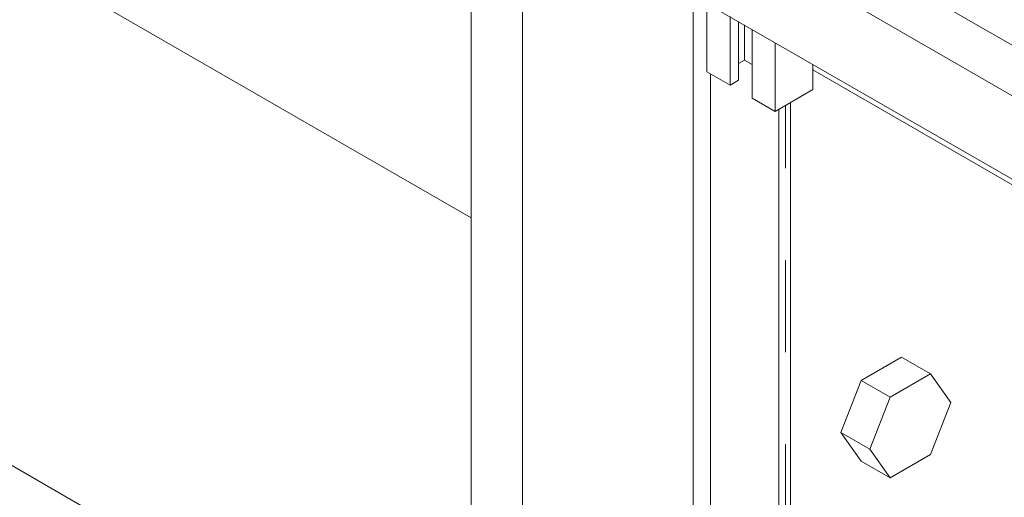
# Model space of a CAD drawing. Header units: millimetres. Extents: x 450 to 25135, y 150 to 17673.
# Tile 158 of 256: x 6977 to 7385, y 11606 to 11804. Entities that reach past the tile are written whole.
import ezdxf

# ---------------------------------------------------------------- set-up
doc = ezdxf.new("R2010")
doc.units = ezdxf.units.MM
doc.linetypes.add('SLD-Centrada-doble', pattern=[12.7, 6.35, -1.27, 1.27, -1.27, 1.27, -1.27])
doc.linetypes.add('SLD-Continua', pattern=[0])
doc.layers.add('COTAS', color=1, linetype='SLD-Continua')
doc.layers.add('OCULTA', color=8, linetype='SLD-Continua')

msp = doc.modelspace()

# ---------------------------------------------------------------- linework, layer by layer
at = {"color": 7, "linetype": 'SLD-Continua', "lineweight": 18, "ltscale": 30}
for p, q in [((8724.62, 11000.92), (7224.75, 11866.78)), ((7257.83, 11868.56), (8720.83, 11023.99)), ((7209.75, 11840.8), (8724.62, 10966.28))]:
    msp.add_line(p, q, dxfattribs=at)
at = {"layer": 'COTAS', "linetype": 'SLD-Continua', "lineweight": 18, "ltscale": 30}
for p, q in [((7261.62, 11810.86), (7261.62, 11782.44)), ((7271.17, 11805.35), (7271.17, 11776.93)), ((7274.7, 11803.31), (7274.7, 11778.97)), ((7277.18, 11801.88), (7277.18, 11787.34)), ((7280.36, 11800.04), (7280.36, 11771.62)), ((7289.9, 11794.53), (7289.9, 11766.11)), ((7277.18, 11787.34), (7274.7, 11785.91)), ((7280.36, 11785.5), (7277.18, 11787.34)), ((7305.46, 11785.55), (7305.46, 11775.09)), ((7271.17, 11776.93), (7261.62, 11782.44)), ((7274.7, 11778.97), (7271.17, 11776.93)), ((7289.9, 11766.11), (7305.46, 11775.09)), ((7289.9, 11766.11), (7280.36, 11771.62))]:
    msp.add_line(p, q, dxfattribs=at)
at = {"layer": 'OCULTA', "linetype": 'SLD-Continua', "lineweight": 18, "ltscale": 30}
for p, q in [((7164.04, 11721.97), (6700.88, 11989.34)), ((7164.04, 11721.97), (6700.88, 11989.34)), ((7164.04, 11721.97), (6700.88, 11989.34)), ((7164.04, 11721.97), (6700.88, 11989.34)), ((7164.04, 11509.7), (6517.04, 11883.21)), ((7164.04, 11509.7), (6517.04, 11883.21)), ((7164.04, 11509.7), (6517.04, 11883.21)), ((7164.04, 11509.7), (6517.04, 11883.21)), ((7164.04, 11093.27), (7164.04, 11864.9)), ((7164.04, 11093.27), (7164.04, 11864.9)), ((7164.04, 11093.27), (7164.04, 11864.9)), ((7164.04, 11093.27), (7164.04, 11864.9)), ((7255.96, 11814.12), (7255.96, 10136.29)), ((7185.25, 11807.35), (7185.25, 10177.11)), ((7305.46, 11783.26), (8724.62, 10963.99)), ((7305.46, 11783.26), (8724.62, 10963.99)), ((7305.46, 11783.26), (8724.62, 10963.99)), ((7263.03, 11781.62), (7263.03, 11003.46)), ((7291.32, 11019.79), (7291.32, 11766.93)), ((7291.32, 11019.79), (7291.32, 11766.93)), ((7291.32, 11019.79), (7291.32, 11766.93)), ((7296.15, 11439.02), (7296.15, 11769.72)), ((7296.15, 11439.02), (7296.15, 11769.72)), ((7296.15, 11439.02), (7296.15, 11769.72)), ((7342.11, 11664.37), (7325.38, 11654.7)), ((7342.11, 11664.37), (7354.13, 11657.43)), ((7354.13, 11657.43), (7337.4, 11647.76)), ((7362.5, 11645.52), (7354.13, 11657.43)), ((7325.38, 11654.7), (7317.01, 11633.13)), ((7325.38, 11654.7), (7337.4, 11647.76)), ((7337.4, 11647.76), (7329.03, 11626.19)), ((7354.13, 11623.95), (7362.5, 11645.52)), ((7317.01, 11633.13), (7329.03, 11626.19)), ((7317.01, 11633.13), (7325.38, 11621.23)), ((7329.03, 11626.19), (7337.4, 11614.29)), ((7325.38, 11621.23), (7337.4, 11614.29)), ((7337.4, 11614.29), (7354.13, 11623.95))]:
    msp.add_line(p, q, dxfattribs=at)
at = {"layer": 'OCULTA', "linetype": 'SLD-Centrada-doble', "lineweight": 18, "ltscale": 30}
msp.add_line((7294.1, 11437.83), (7294.1, 11768.53), dxfattribs=at)
msp.add_line((7294.1, 11437.83), (7294.1, 11768.53), dxfattribs=at)
msp.add_line((7294.1, 11437.83), (7294.1, 11768.53), dxfattribs=at)

doc.saveas('drawing.dxf')
